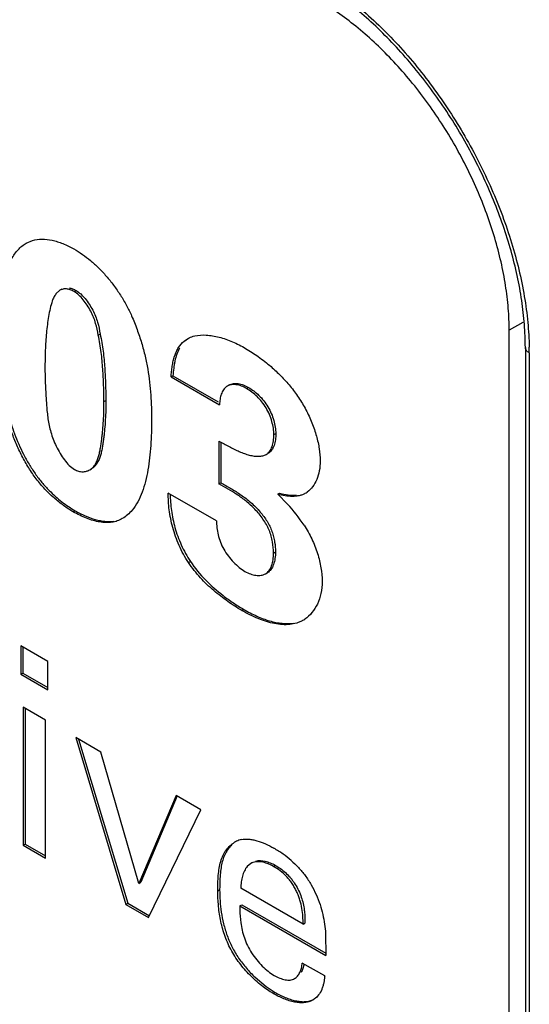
# Model space of a CAD drawing. Header units: inches. Extents: x 0 to 22, y 0 to 17.
# Tile 23 of 38: x 3.509 to 3.698, y 11.936 to 12.302. Entities that reach past the tile are written whole.
import ezdxf

# ---------------------------------------------------------------- set-up
doc = ezdxf.new("R2010")
doc.units = ezdxf.units.IN
doc.header["$LTSCALE"] = 1.21
doc.header["$MEASUREMENT"] = 0
doc.layers.get('0').update_dxf_attribs({"linetype": 'CONTINUOUS'})
doc.layers.add('02___PRT_ALL_AXES', color=7, linetype='CONTINUOUS')

msp = doc.modelspace()

# ---------------------------------------------------------------- linework, layer by layer
at = {"color": 7, "linetype": 'CONTINUOUS'}
for p, q in [((3.511463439, 12.21855939), (3.5137217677, 12.2195331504)), ((3.5239718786, 12.2010015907), (3.522467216, 12.1996470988)), ((3.5246789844, 12.2014098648), (3.5239718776, 12.2010015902)), ((3.5292347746, 12.2005017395), (3.5299418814, 12.2009100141)), ((3.5381836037, 12.1843271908), (3.5388907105, 12.1847354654)), ((3.5700240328, 12.1821226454), (3.5712505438, 12.1829786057)), ((3.5700240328, 12.1821226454), (3.5707311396, 12.18253092)), ((3.6966896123, 12.1798017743), (3.6966896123, 11.8123901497)), ((3.6981540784, 12.1777604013), (3.6981540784, 11.8103487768)), ((3.5651960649, 12.1688632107), (3.5659031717, 12.1692714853)), ((3.5651960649, 12.1688632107), (3.5832213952, 12.1584556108)), ((3.5659031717, 12.1692714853), (3.582735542, 12.1595526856)), ((3.5868340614, 12.1658346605), (3.5861269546, 12.1654263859)), ((3.5932289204, 12.1645048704), (3.5939360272, 12.164913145)), ((3.5403029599, 12.1597036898), (3.5410100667, 12.1601119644)), ((3.6033621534, 12.147369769), (3.6040692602, 12.1477780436)), ((3.5829817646, 12.1449952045), (3.5829817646, 12.129081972)), ((3.5836888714, 12.1446172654), (3.5836888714, 12.1294902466)), ((3.6005416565, 12.1400324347), (3.6012487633, 12.1404407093)), ((3.5350180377, 12.1342776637), (3.5357251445, 12.1346859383)), ((3.5829817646, 12.129081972), (3.5836888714, 12.1294902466)), ((3.5820419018, 12.1153386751), (3.5641354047, 12.1256776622)), ((3.6047714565, 12.1252053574), (3.6054785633, 12.1256136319)), ((3.6047714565, 12.1252053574), (3.608438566, 12.1215669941)), ((3.5288802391, 12.1187033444), (3.5295873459, 12.119111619)), ((3.6032423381, 12.1033745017), (3.6039494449, 12.1037827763)), ((3.5716739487, 12.0998416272), (3.5723810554, 12.1002499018)), ((3.6002148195, 12.0956684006), (3.6009219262, 12.0960766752)), ((3.5914650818, 12.0820244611), (3.5921721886, 12.0824327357)), ((3.5194187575, 12.0630920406), (3.5094298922, 12.0688594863)), ((3.5094298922, 12.0688594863), (3.5094298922, 12.0583394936)), ((3.5101369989, 12.0684512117), (3.5101369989, 12.0587477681)), ((3.5194187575, 12.0525720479), (3.5194187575, 12.0630920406)), ((3.5094298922, 12.0583394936), (3.5101369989, 12.0587477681)), ((3.5094298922, 12.0583394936), (3.5194187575, 12.0525720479)), ((3.5101369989, 12.0587477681), (3.5194187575, 12.0533885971)), ((3.5186232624, 12.0412923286), (3.5103127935, 12.0460906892)), ((3.5103127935, 12.0460906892), (3.5103127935, 11.9948401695)), ((3.5110199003, 12.0456824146), (3.5110199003, 11.9952484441)), ((3.5186232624, 11.9900418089), (3.5186232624, 12.0412923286)), ((3.5391234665, 12.0294557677), (3.5298397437, 12.0348160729)), ((3.5298397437, 12.0348160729), (3.5484071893, 11.9728449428)), ((3.5308426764, 12.0342369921), (3.5491142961, 11.9732532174)), ((3.5532695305, 11.9806572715), (3.5391234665, 12.0294557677)), ((3.567061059, 12.0133249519), (3.5532695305, 11.9806572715)), ((3.5675149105, 12.0131333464), (3.5539766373, 11.9810655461)), ((3.5762583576, 12.0080145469), (3.567061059, 12.0133249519)), ((3.5568080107, 11.9679944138), (3.5762583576, 12.0080145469)), ((3.5103127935, 11.9948401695), (3.5110199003, 11.9952484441)), ((3.5103127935, 11.9948401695), (3.5186232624, 11.9900418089)), ((3.5110199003, 11.9952484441), (3.5186232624, 11.9908583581)), ((3.5955137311, 11.9884651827), (3.5948066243, 11.9880569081)), ((3.594806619, 11.9880569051), (3.5934431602, 11.9868969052)), ((3.6032128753, 11.9869367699), (3.6039199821, 11.9873450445)), ((3.5532695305, 11.9806572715), (3.5539766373, 11.9810655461)), ((3.5825260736, 11.9778512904), (3.5832331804, 11.978259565)), ((3.6141759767, 11.9655021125), (3.5910997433, 11.9788260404)), ((3.5484071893, 11.9728449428), (3.5491142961, 11.9732532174)), ((3.5484071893, 11.9728449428), (3.5568080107, 11.9679944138)), ((3.5491142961, 11.9732532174), (3.5571615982, 11.968606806)), ((3.5907452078, 11.9722869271), (3.5914523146, 11.9726952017)), ((3.5907452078, 11.9722869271), (3.6226632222, 11.9538578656)), ((3.5914523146, 11.9726952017), (3.6226505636, 11.9546817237)), ((3.6141759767, 11.9655021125), (3.6148830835, 11.9659103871)), ((3.6225384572, 11.9619779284), (3.6226632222, 11.9538578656)), ((3.6222222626, 11.9462494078), (3.6139117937, 11.9510477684)), ((3.5963945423, 11.9457612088), (3.6005206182, 11.9423069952)), ((3.6109882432, 11.9452420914), (3.61169535, 11.945650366)), ((3.6005206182, 11.9423069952), (3.60383454, 11.9401298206)), ((3.6031274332, 11.939721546), (3.60383454, 11.9401298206)), ((3.6184195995, 11.9377254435), (3.6177613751, 11.9372944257))]:
    msp.add_line(p, q, dxfattribs=at)
for centre, radius, start, end in [((3.5880662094, 12.177750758), 0.1100878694, 0.005018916, 1.0749627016), ((3.5974947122, 12.1584574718), 0.0142733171, 177.7153383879, 180.0074702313), ((3.6109014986, 12.1327201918), 0.0082508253, 300.0273700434, 305.6834663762), ((3.5664089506, 12.08256282), 0.0573394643, 32.9057611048, 42.8618235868), ((3.6082694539, 12.0886080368), 0.0117859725, 300.008469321, 303.9544517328), ((3.5933001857, 11.9881110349), 0.0090177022, 114.9183118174, 120.00902189), ((3.5932381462, 11.9882431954), 0.0088717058, 102.7677556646, 114.9145557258), ((3.5818458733, 11.9563456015), 0.0431029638, 54.7047902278, 60.0103158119), ((3.5836684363, 11.9589527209), 0.0399220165, 49.2706464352, 54.6777860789)]:
    msp.add_arc(centre, radius, start, end, dxfattribs=at)
for points, knots in [([(3.6182345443, 12.318206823), (3.6208899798, 12.3166065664), (3.6261837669, 12.3131098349), (3.6365983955, 12.30507611), (3.6490827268, 12.2931887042), (3.6626461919, 12.2767489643), (3.6745745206, 12.2584730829), (3.6844377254, 12.2390050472), (3.691893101, 12.2190392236), (3.6959455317, 12.2022841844), (3.6976953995, 12.1892484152), (3.6980766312, 12.1829157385), (3.698134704, 12.1798160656)], [0, 0, 0, 0, 0.0561564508, 0.1147768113, 0.2380774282, 0.3674376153, 0.5000056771, 0.632572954, 0.7619307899, 0.8852277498, 0.9438459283, 1, 1, 1, 1]), ([(3.6966896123, 12.1798017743), (3.6966896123, 12.1826404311), (3.6964495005, 12.1884562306), (3.6950749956, 12.2004914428), (3.6916532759, 12.2160740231), (3.6851557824, 12.2347928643), (3.6764077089, 12.2532331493), (3.6657036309, 12.2707574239), (3.6553659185, 12.28423095), (3.6464169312, 12.2940302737), (3.6373980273, 12.302803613), (3.6301426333, 12.3086596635), (3.6251389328, 12.3121172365)], [0, 0, 0, 0, 0.0547778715, 0.1121902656, 0.2335971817, 0.3617220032, 0.4937870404, 0.626690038, 0.757278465, 0.8207862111, 0.8826332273, 1, 1, 1, 1]), ([(3.5137217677, 12.2195331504), (3.5160543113, 12.2202247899), (3.5193542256, 12.2200683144), (3.5230526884, 12.2190821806), (3.5258033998, 12.2180980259), (3.5278075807, 12.2171063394), (3.5291149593, 12.2163514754)], [0, 0, 0, 0, 0.4548543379, 0.5836040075, 0.717758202, 1, 1, 1, 1]), ([(3.500491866, 12.1837866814), (3.500491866, 12.1855867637), (3.5005759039, 12.1891352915), (3.5009748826, 12.1943614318), (3.5016406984, 12.1993850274), (3.5026217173, 12.2041579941), (3.5037871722, 12.2079160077), (3.5049650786, 12.210710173), (3.5059625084, 12.2126602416), (3.5070966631, 12.2144611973), (3.5083787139, 12.2160781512), (3.5098196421, 12.2174738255), (3.5109004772, 12.218234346), (3.511463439, 12.21855939)], [0, 0, 0, 0, 0.1428289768, 0.2814977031, 0.41569407, 0.5446580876, 0.6677280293, 0.7271168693, 0.7850818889, 0.8413328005, 0.8957235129, 0.9484203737, 1, 1, 1, 1]), ([(3.5291149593, 12.2163514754), (3.531270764, 12.2151067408), (3.5344399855, 12.2129013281), (3.5383312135, 12.209367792), (3.5412138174, 12.206277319), (3.5439412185, 12.2028789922), (3.5464531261, 12.1992406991), (3.548689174, 12.1954340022), (3.5499732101, 12.1927950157), (3.5505501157, 12.1914615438)], [0, 0, 0, 0, 0.2238272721, 0.3450169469, 0.4721923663, 0.603389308, 0.7364842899, 0.8693624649, 1, 1, 1, 1]), ([(3.5292347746, 12.2005017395), (3.5287717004, 12.2007691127), (3.5280605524, 12.2011097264), (3.5270855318, 12.2014019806), (3.5263928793, 12.2015229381), (3.5257282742, 12.201543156), (3.5249013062, 12.2014329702), (3.5243207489, 12.201203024), (3.5239718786, 12.2010015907)], [0, 0, 0, 0, 0.2894227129, 0.4235930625, 0.5500220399, 0.668939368, 0.7819550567, 1, 1, 1, 1]), ([(3.527368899, 12.2018796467), (3.5278022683, 12.2018111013), (3.5286943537, 12.2015560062), (3.5295248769, 12.2011507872), (3.5299418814, 12.2009100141)], [0, 0, 0, 0, 0.4767644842, 1, 1, 1, 1]), ([(3.5299418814, 12.2009100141), (3.5305574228, 12.2005546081), (3.5317594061, 12.1996284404), (3.5333670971, 12.1979071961), (3.5348436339, 12.195885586), (3.5361285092, 12.1936926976), (3.5371664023, 12.1914303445), (3.5381780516, 12.1884682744), (3.5386465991, 12.1862157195), (3.5388907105, 12.1847354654)], [0, 0, 0, 0, 0.1122070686, 0.2374569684, 0.3709285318, 0.5065691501, 0.6380571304, 0.7631630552, 1, 1, 1, 1]), ([(3.521106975, 12.1970446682), (3.5208020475, 12.1961339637), (3.5202836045, 12.194239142), (3.5197152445, 12.1913030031), (3.5192717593, 12.1882569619), (3.5188075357, 12.1840545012), (3.5184689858, 12.1786544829), (3.5183973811, 12.1742948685), (3.5183973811, 12.1720863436)], [0, 0, 0, 0, 0.1143761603, 0.2335371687, 0.3559980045, 0.4808654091, 0.7369812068, 1, 1, 1, 1]), ([(3.522467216, 12.1996470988), (3.5221724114, 12.1992667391), (3.5216521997, 12.198426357), (3.5212709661, 12.1975178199), (3.521106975, 12.1970446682)], [0, 0, 0, 0, 0.4900539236, 1, 1, 1, 1]), ([(3.5381836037, 12.1843271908), (3.5379394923, 12.1858074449), (3.5374709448, 12.1880599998), (3.5364592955, 12.1910220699), (3.5354214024, 12.193284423), (3.5341365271, 12.1954773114), (3.5326599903, 12.1974989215), (3.5310522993, 12.1992201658), (3.5298503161, 12.2001463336), (3.5292347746, 12.2005017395)], [0, 0, 0, 0, 0.2368369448, 0.3619428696, 0.4934308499, 0.6290714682, 0.7625430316, 0.8877929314, 1, 1, 1, 1]), ([(3.5505501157, 12.1914615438), (3.5512692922, 12.189824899), (3.5522804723, 12.1873523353), (3.5534664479, 12.1840165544), (3.5545130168, 12.1807185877), (3.555595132, 12.1766111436), (3.5568820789, 12.1701429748), (3.5577895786, 12.1622378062), (3.5579737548, 12.1559589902), (3.5579737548, 12.1529004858)], [0, 0, 0, 0, 0.1355339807, 0.2023833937, 0.2683707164, 0.3978125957, 0.5241710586, 0.7681185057, 1, 1, 1, 1]), ([(3.5288802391, 12.1187033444), (3.5276507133, 12.1194132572), (3.5251905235, 12.1210192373), (3.5216616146, 12.1238467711), (3.518262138, 12.1271485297), (3.5151013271, 12.1308929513), (3.5122822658, 12.135029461), (3.5098043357, 12.1394318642), (3.5076710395, 12.1439879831), (3.5058792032, 12.1486007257), (3.5044161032, 12.1532071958), (3.5032468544, 12.1577744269), (3.5023310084, 12.1622874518), (3.5013980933, 12.1681508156), (3.5006697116, 12.1753092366), (3.500491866, 12.1809999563), (3.500491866, 12.1837866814)], [0, 0, 0, 0, 0.0573618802, 0.1184608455, 0.1824393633, 0.2485297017, 0.316088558, 0.384374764, 0.4524295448, 0.5191765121, 0.5841679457, 0.6475873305, 0.7095643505, 0.7701544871, 0.8874090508, 1, 1, 1, 1]), ([(3.5011989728, 12.1841949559), (3.5011989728, 12.1818910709), (3.5013201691, 12.1772045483), (3.5018082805, 12.1713127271), (3.5024309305, 12.1665019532), (3.5032336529, 12.1615349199), (3.5046086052, 12.1552005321), (3.5070161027, 12.1475547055), (3.509758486, 12.1412658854), (3.5124440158, 12.136380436), (3.5147017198, 12.1328701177), (3.5171971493, 12.1295983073), (3.5190265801, 12.127585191), (3.5199696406, 12.1266284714)], [0, 0, 0, 0, 0.1114570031, 0.2266763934, 0.2858318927, 0.3460967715, 0.4700597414, 0.599044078, 0.7332904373, 0.801159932, 0.8685852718, 0.9350100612, 1, 1, 1, 1]), ([(3.5403029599, 12.1597036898), (3.5403029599, 12.160692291), (3.5402700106, 12.1626813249), (3.5401693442, 12.1656779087), (3.5400471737, 12.1687045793), (3.5398149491, 12.1728055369), (3.5393338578, 12.1780390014), (3.5386360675, 12.1822206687), (3.5381836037, 12.1843271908)], [0, 0, 0, 0, 0.1198160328, 0.2410672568, 0.3633835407, 0.486929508, 0.7388717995, 1, 1, 1, 1]), ([(3.5388907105, 12.1847354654), (3.5393431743, 12.1826289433), (3.5400409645, 12.178447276), (3.5405220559, 12.1732138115), (3.5407542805, 12.1691128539), (3.540876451, 12.1660861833), (3.5409771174, 12.1630895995), (3.5410100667, 12.1611005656), (3.5410100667, 12.1601119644)], [0, 0, 0, 0, 0.2611282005, 0.513070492, 0.6366164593, 0.7589327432, 0.8801839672, 1, 1, 1, 1]), ([(3.5712521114, 12.1829758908), (3.5714614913, 12.1830967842), (3.5723292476, 12.183553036), (3.5732658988, 12.1838732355), (3.573983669, 12.1840446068)], [0, 0, 0, 0, 0.2467798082, 1, 1, 1, 1]), ([(3.573983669, 12.1840446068), (3.5753796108, 12.184377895), (3.5776345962, 12.1844991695), (3.5806541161, 12.1841406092), (3.5830656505, 12.1836108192), (3.5855242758, 12.1828511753), (3.5888602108, 12.1815497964), (3.5912939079, 12.1803174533), (3.5928792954, 12.1794020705)], [0, 0, 0, 0, 0.2168274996, 0.334995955, 0.4593514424, 0.5891704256, 0.7234201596, 1, 1, 1, 1]), ([(3.5651960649, 12.1688632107), (3.5652555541, 12.1695368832), (3.5653370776, 12.1705447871), (3.5654814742, 12.1718790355), (3.5656653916, 12.1731777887), (3.5659772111, 12.1747474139), (3.5664900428, 12.1765400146), (3.5671435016, 12.1782028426), (3.5681771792, 12.180160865), (3.5692191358, 12.1814448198), (3.5700240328, 12.1821226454)], [0, 0, 0, 0, 0.1402336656, 0.2096655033, 0.2782432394, 0.4121819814, 0.5411237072, 0.6644197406, 0.7818020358, 1, 1, 1, 1]), ([(3.5683275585, 12.1794930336), (3.5679390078, 12.1787795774), (3.5672664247, 12.1772335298), (3.5666882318, 12.17517974), (3.5663487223, 12.1734352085), (3.5660928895, 12.1716023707), (3.5659857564, 12.1702066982), (3.5659031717, 12.1692714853)], [0, 0, 0, 0, 0.2302830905, 0.4756709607, 0.6033893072, 0.7338722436, 1, 1, 1, 1]), ([(3.5928792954, 12.1794020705), (3.5944963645, 12.1784683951), (3.5977533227, 12.1763591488), (3.6007985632, 12.1739544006), (3.6023124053, 12.1726376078)], [0, 0, 0, 0, 0.4820396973, 1, 1, 1, 1]), ([(3.6981540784, 12.1777604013), (3.6979358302, 12.1778864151), (3.6975392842, 12.1781615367), (3.6970634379, 12.1786607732), (3.6967590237, 12.1792135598), (3.6966890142, 12.179611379), (3.6966890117, 12.1798017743)], [0, 0, 0, 0, 0.2882230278, 0.5483285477, 0.7822501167, 1, 1, 1, 1]), ([(3.5183973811, 12.1720863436), (3.5183973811, 12.170559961), (3.5184447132, 12.1682600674), (3.5185728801, 12.1651828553), (3.5186959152, 12.1628459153), (3.518839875, 12.1604902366), (3.5189945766, 12.1581122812), (3.5191984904, 12.1557068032), (3.5194990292, 12.1532655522), (3.5199416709, 12.1507794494), (3.5205727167, 12.1482400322), (3.5214376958, 12.1456407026), (3.5225678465, 12.1430076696), (3.5239467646, 12.140420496), (3.5255396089, 12.138018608), (3.5272980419, 12.1359725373), (3.5286496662, 12.1348823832), (3.5293496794, 12.1344782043)], [0, 0, 0, 0, 0.1127375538, 0.1698600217, 0.2274773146, 0.2855774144, 0.3441731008, 0.4034806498, 0.4638582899, 0.5257801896, 0.5898757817, 0.656951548, 0.7278904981, 0.8012529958, 0.8732213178, 0.9402981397, 1, 1, 1, 1]), ([(3.6023124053, 12.1726376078), (3.6035731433, 12.1715409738), (3.6060415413, 12.1692156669), (3.6094770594, 12.1653926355), (3.6120801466, 12.1619038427), (3.6139660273, 12.1589335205), (3.6157021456, 12.1558433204), (3.6175437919, 12.1518480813), (3.6192105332, 12.1469744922), (3.620274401, 12.1422136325), (3.6205585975, 12.1390738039), (3.6205585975, 12.1375734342)], [0, 0, 0, 0, 0.1233589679, 0.250036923, 0.3790154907, 0.4441691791, 0.5096812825, 0.6405771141, 0.7683174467, 0.889234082, 1, 1, 1, 1]), ([(3.5861269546, 12.1654263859), (3.5858945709, 12.1652922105), (3.5854504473, 12.1649695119), (3.584668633, 12.164137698), (3.584238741, 12.1633654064), (3.5840091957, 12.1628194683)], [0, 0, 0, 0, 0.2360400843, 0.479049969, 1, 1, 1, 1]), ([(3.5932289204, 12.1645048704), (3.592613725, 12.1648600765), (3.5913806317, 12.1654548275), (3.5897632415, 12.1659012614), (3.5885245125, 12.166008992), (3.5876614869, 12.1659614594), (3.5868530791, 12.1657792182), (3.5863567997, 12.1655590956), (3.5861269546, 12.1654263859)], [0, 0, 0, 0, 0.2854201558, 0.5474746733, 0.6687485, 0.7836671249, 0.8933632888, 1, 1, 1, 1]), ([(3.5868340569, 12.1658346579), (3.5870639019, 12.165967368), (3.5875601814, 12.1661874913), (3.5883685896, 12.1663697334), (3.5892316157, 12.1664172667), (3.5904703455, 12.1663095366), (3.592087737, 12.1658631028), (3.5933208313, 12.1652683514), (3.5939360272, 12.164913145)], [0, 0, 0, 0, 0.1066367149, 0.2163328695, 0.331251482, 0.4525252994, 0.7145798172, 1, 1, 1, 1]), ([(3.6033621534, 12.147369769), (3.6033621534, 12.1481578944), (3.6032154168, 12.1498111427), (3.6026560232, 12.1523171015), (3.6017536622, 12.1548670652), (3.6005204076, 12.1573338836), (3.598957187, 12.1595832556), (3.5971677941, 12.1615500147), (3.5952590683, 12.1632006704), (3.5939054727, 12.1641142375), (3.5932289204, 12.1645048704)], [0, 0, 0, 0, 0.1138935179, 0.238783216, 0.3702150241, 0.5038412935, 0.6361123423, 0.7647507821, 0.8871032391, 1, 1, 1, 1]), ([(3.5939360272, 12.164913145), (3.5946125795, 12.1645225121), (3.5959661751, 12.1636089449), (3.5978749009, 12.1619582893), (3.5996642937, 12.1599915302), (3.6012275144, 12.1577421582), (3.602460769, 12.1552753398), (3.60336313, 12.1527253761), (3.6039225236, 12.1502194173), (3.6040692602, 12.148566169), (3.6040692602, 12.1477780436)], [0, 0, 0, 0, 0.1128967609, 0.2352492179, 0.3638876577, 0.4961587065, 0.6297849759, 0.761216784, 0.8861064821, 1, 1, 1, 1]), ([(3.5840091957, 12.1628194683), (3.5837680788, 12.1622460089), (3.5834038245, 12.1609924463), (3.5832596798, 12.1596994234), (3.5832327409, 12.1590264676)], [0, 0, 0, 0, 0.4801606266, 1, 1, 1, 1]), ([(3.535018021, 12.1342776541), (3.5354000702, 12.1344982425), (3.5361160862, 12.1350535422), (3.5369778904, 12.1361366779), (3.5376613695, 12.1374178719), (3.5381997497, 12.1388594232), (3.5386222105, 12.140426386), (3.5389550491, 12.1420827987), (3.5392226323, 12.143792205), (3.5394537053, 12.1455239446), (3.539658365, 12.1472622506), (3.5398924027, 12.1495891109), (3.5401145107, 12.1525240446), (3.5402702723, 12.1560924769), (3.5403029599, 12.1584918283), (3.5403029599, 12.1597036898)], [0, 0, 0, 0, 0.0495815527, 0.1005083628, 0.1545036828, 0.2121196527, 0.2731064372, 0.3367186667, 0.4019165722, 0.4675336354, 0.533064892, 0.5986242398, 0.7303572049, 0.8637995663, 1, 1, 1, 1]), ([(3.5410100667, 12.1601119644), (3.5410100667, 12.1589001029), (3.5409773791, 12.1565007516), (3.5408216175, 12.1529323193), (3.5405995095, 12.1499973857), (3.5403654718, 12.1476705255), (3.5401608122, 12.1459322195), (3.5399297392, 12.1442004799), (3.5396621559, 12.1424910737), (3.5393293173, 12.140834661), (3.5389068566, 12.1392676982), (3.5383684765, 12.1378261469), (3.5376849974, 12.1365449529), (3.5368231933, 12.1354618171), (3.5361071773, 12.1349065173), (3.5357251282, 12.1346859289)], [0, 0, 0, 0, 0.1362004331, 0.269642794, 0.4013757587, 0.4669351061, 0.5324663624, 0.5980834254, 0.6632813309, 0.7268935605, 0.7878803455, 0.8454963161, 0.8994916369, 0.9504184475, 1, 1, 1, 1]), ([(3.5579737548, 12.1529004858), (3.5579737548, 12.1497124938), (3.5578404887, 12.1449792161), (3.5572721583, 12.1387726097), (3.5566461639, 12.1343216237), (3.5557749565, 12.1300710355), (3.5545775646, 12.1260910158), (3.5529790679, 12.1224687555), (3.5515651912, 12.1203082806), (3.5507709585, 12.1193438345)], [0, 0, 0, 0, 0.274157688, 0.406745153, 0.5358279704, 0.6605087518, 0.7795531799, 0.8925566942, 1, 1, 1, 1]), ([(3.6005416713, 12.1400324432), (3.600788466, 12.1401749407), (3.6012628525, 12.1405158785), (3.6018582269, 12.1411862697), (3.6023435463, 12.1419936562), (3.6028711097, 12.1432605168), (3.603270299, 12.1450725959), (3.6033621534, 12.1465844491), (3.6033621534, 12.147369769)], [0, 0, 0, 0, 0.1042785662, 0.2118533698, 0.3258132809, 0.447430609, 0.7126386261, 1, 1, 1, 1]), ([(3.6040692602, 12.1477780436), (3.6040692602, 12.1469927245), (3.6039774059, 12.1454808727), (3.6035782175, 12.1436687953), (3.6030506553, 12.1424019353), (3.602565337, 12.141594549), (3.601969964, 12.1409241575), (3.6014955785, 12.1405832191), (3.6012487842, 12.1404407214)], [0, 0, 0, 0, 0.2873613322, 0.5525693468, 0.6741866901, 0.7881466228, 0.8957214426, 1, 1, 1, 1]), ([(3.5829817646, 12.1449952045), (3.5842403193, 12.1443091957), (3.5867164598, 12.1429325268), (3.5898468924, 12.1413528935), (3.5923606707, 12.1403363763), (3.5941947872, 12.1397562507), (3.5959964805, 12.1393893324), (3.5971947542, 12.1393110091), (3.597777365, 12.1393299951)], [0, 0, 0, 0, 0.2685529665, 0.5309032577, 0.6561829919, 0.7762230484, 0.8907859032, 1, 1, 1, 1]), ([(3.597777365, 12.1393299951), (3.5982695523, 12.1393460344), (3.5992278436, 12.1394566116), (3.6001385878, 12.1397997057), (3.6005416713, 12.1400324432)], [0, 0, 0, 0, 0.5140930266, 1, 1, 1, 1]), ([(3.6205585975, 12.1375734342), (3.6205585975, 12.1363529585), (3.6203564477, 12.1340031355), (3.6194146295, 12.1307423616), (3.617900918, 12.1280043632), (3.6164859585, 12.1265721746), (3.6157142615, 12.1260184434)], [0, 0, 0, 0, 0.2825142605, 0.542300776, 0.7801396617, 1, 1, 1, 1]), ([(3.5293496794, 12.1344782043), (3.5298371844, 12.1341967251), (3.5308267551, 12.1337639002), (3.5323606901, 12.133532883), (3.5337806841, 12.1337054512), (3.5346339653, 12.1340559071), (3.535018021, 12.1342776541)], [0, 0, 0, 0, 0.2847764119, 0.5397191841, 0.7756540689, 1, 1, 1, 1]), ([(3.6032423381, 12.1033745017), (3.6032423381, 12.104759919), (3.6030476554, 12.1068979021), (3.6023935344, 12.1097267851), (3.6017703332, 12.1115327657), (3.6011341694, 12.1129510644), (3.6004004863, 12.1143509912), (3.5993393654, 12.1160289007), (3.5979014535, 12.117907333), (3.5963584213, 12.1196343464), (3.5947554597, 12.1212003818), (3.5925996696, 12.1230532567), (3.5898182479, 12.1250589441), (3.5863947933, 12.1271396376), (3.5841074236, 12.1284320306), (3.5829817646, 12.129081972)], [0, 0, 0, 0, 0.1202953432, 0.1851107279, 0.2518411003, 0.2857719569, 0.3200087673, 0.3890049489, 0.457843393, 0.5251961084, 0.589924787, 0.6522854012, 0.7718771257, 0.8871370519, 1, 1, 1, 1]), ([(3.5836888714, 12.1294902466), (3.5849315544, 12.128772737), (3.5874627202, 12.1273457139), (3.5912454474, 12.1250046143), (3.5949676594, 12.1221693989), (3.5972327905, 12.1198910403), (3.5983078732, 12.1186276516)], [0, 0, 0, 0, 0.2350841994, 0.4760608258, 0.7282263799, 1, 1, 1, 1]), ([(3.5199696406, 12.1266284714), (3.5214563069, 12.1251202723), (3.5245089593, 12.1223973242), (3.5278898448, 12.1200917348), (3.5295873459, 12.119111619)], [0, 0, 0, 0, 0.5193246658, 1, 1, 1, 1]), ([(3.5716739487, 12.0998416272), (3.5710089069, 12.1008573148), (3.5697616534, 12.1029438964), (3.5681482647, 12.1061915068), (3.5668162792, 12.1095129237), (3.5654523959, 12.1139033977), (3.5644044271, 12.1192933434), (3.5641354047, 12.1236038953), (3.5641354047, 12.1256776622)], [0, 0, 0, 0, 0.1334836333, 0.2669482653, 0.3983279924, 0.526494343, 0.7719901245, 1, 1, 1, 1]), ([(3.5648493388, 12.1252637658), (3.5648829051, 12.1232404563), (3.5652065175, 12.1190502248), (3.566287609, 12.113823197), (3.5676492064, 12.1095797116), (3.5689601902, 12.1063759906), (3.5705315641, 12.1032439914), (3.5717389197, 12.1012306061), (3.5723810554, 12.1002499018)], [0, 0, 0, 0, 0.2293965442, 0.475123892, 0.6031240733, 0.7341782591, 0.8671146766, 1, 1, 1, 1]), ([(3.6150303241, 12.125576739), (3.6146807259, 12.1253748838), (3.6139465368, 12.1250222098), (3.6127667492, 12.1246695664), (3.6115255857, 12.1244742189), (3.609776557, 12.1243968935), (3.6075004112, 12.1246082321), (3.6056903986, 12.1249838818), (3.6047714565, 12.1252053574)], [0, 0, 0, 0, 0.1152189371, 0.2313448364, 0.3502308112, 0.4729231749, 0.7302098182, 1, 1, 1, 1]), ([(3.6054785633, 12.1256136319), (3.6065377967, 12.1253583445), (3.6086142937, 12.124936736), (3.6107422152, 12.1248066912), (3.6117672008, 12.1248689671)], [0, 0, 0, 0, 0.5148095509, 1, 1, 1, 1]), ([(3.5471007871, 12.1161599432), (3.5465141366, 12.1158212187), (3.5455807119, 12.1153886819), (3.5442647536, 12.114997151), (3.5428656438, 12.1147276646), (3.5410042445, 12.1146375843), (3.5386835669, 12.1148776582), (3.5362749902, 12.1154319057), (3.5329234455, 12.1165730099), (3.5304778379, 12.1177809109), (3.5288802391, 12.1187033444)], [0, 0, 0, 0, 0.1056655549, 0.1592611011, 0.213899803, 0.3275668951, 0.4484027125, 0.5767767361, 0.7122457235, 1, 1, 1, 1]), ([(3.5295873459, 12.119111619), (3.530802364, 12.1184100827), (3.5332340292, 12.1171638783), (3.5369478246, 12.1157944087), (3.5405448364, 12.1150584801), (3.5429050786, 12.1150673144), (3.5440049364, 12.1152328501)], [0, 0, 0, 0, 0.2773538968, 0.5389231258, 0.780125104, 1, 1, 1, 1]), ([(3.5507709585, 12.1193438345), (3.5502468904, 12.1187074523), (3.5491195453, 12.1175249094), (3.5477950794, 12.1165608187), (3.5471007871, 12.1161599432)], [0, 0, 0, 0, 0.5069749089, 1, 1, 1, 1]), ([(3.5983078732, 12.1186276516), (3.5987674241, 12.1180876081), (3.5996534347, 12.1169724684), (3.600849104, 12.1152049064), (3.6018773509, 12.1133462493), (3.602683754, 12.1114138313), (3.6032752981, 12.1094535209), (3.6037941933, 12.1069217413), (3.6039494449, 12.1050184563), (3.6039494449, 12.1037827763)], [0, 0, 0, 0, 0.131032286, 0.2629201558, 0.3939153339, 0.5228497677, 0.6490831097, 0.771665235, 1, 1, 1, 1]), ([(3.5820419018, 12.1153386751), (3.5820737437, 12.1144919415), (3.5821934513, 12.1127512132), (3.5826310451, 12.1101008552), (3.5834444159, 12.1073908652), (3.5847394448, 12.1047422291), (3.5864145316, 12.1022425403), (3.5883465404, 12.0999791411), (3.5904125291, 12.0980584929), (3.5918955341, 12.097003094), (3.5926396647, 12.0965734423)], [0, 0, 0, 0, 0.1130638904, 0.2325609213, 0.3577514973, 0.4891627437, 0.6243641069, 0.7582905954, 0.8853442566, 1, 1, 1, 1]), ([(3.6145491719, 12.1137129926), (3.6150795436, 12.1128940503), (3.6160960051, 12.111225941), (3.6174621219, 12.1086407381), (3.6186325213, 12.1059817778), (3.6195873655, 12.1032822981), (3.6203314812, 12.100583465), (3.6210244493, 12.0971221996), (3.621262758, 12.0945250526), (3.621262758, 12.0928370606)], [0, 0, 0, 0, 0.1317297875, 0.2635664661, 0.3944916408, 0.5235903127, 0.6498300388, 0.7720997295, 1, 1, 1, 1]), ([(3.600214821, 12.0956684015), (3.6004777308, 12.0958202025), (3.6009775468, 12.0961916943), (3.601606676, 12.0969063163), (3.6021267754, 12.0977570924), (3.6026965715, 12.0990815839), (3.603138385, 12.1009732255), (3.6032423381, 12.1025541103), (3.6032423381, 12.1033745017)], [0, 0, 0, 0, 0.1055874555, 0.2145058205, 0.3292521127, 0.4509554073, 0.7146682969, 1, 1, 1, 1]), ([(3.6039494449, 12.1037827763), (3.6039494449, 12.1029623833), (3.6038454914, 12.1013814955), (3.6034036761, 12.0994898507), (3.6028338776, 12.0981653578), (3.602313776, 12.0973145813), (3.601684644, 12.0965999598), (3.6011848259, 12.096228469), (3.600921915, 12.0960766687)], [0, 0, 0, 0, 0.285331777, 0.5490446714, 0.6707479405, 0.7854941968, 0.8944125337, 1, 1, 1, 1]), ([(3.5914650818, 12.0820244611), (3.5896890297, 12.0830499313), (3.5861291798, 12.0853802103), (3.5809300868, 12.0893870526), (3.5759342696, 12.0941600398), (3.5729986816, 12.0978544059), (3.5716739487, 12.0998416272)], [0, 0, 0, 0, 0.229283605, 0.4749346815, 0.7329888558, 1, 1, 1, 1]), ([(3.5723810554, 12.1002499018), (3.5740407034, 12.0977602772), (3.5778009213, 12.0932281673), (3.5822243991, 12.0893761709), (3.584484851, 12.0876313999)], [0, 0, 0, 0, 0.5116801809, 1, 1, 1, 1]), ([(3.5926396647, 12.0965734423), (3.593293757, 12.0961957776), (3.5946097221, 12.0955704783), (3.5963377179, 12.0951199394), (3.5976589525, 12.0950254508), (3.5985795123, 12.0950886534), (3.5994405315, 12.0952911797), (3.5999697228, 12.0955268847), (3.600214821, 12.0956684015)], [0, 0, 0, 0, 0.2848846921, 0.5465588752, 0.6679568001, 0.7831919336, 0.8932493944, 1, 1, 1, 1]), ([(3.621262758, 12.0928370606), (3.621262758, 12.0913286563), (3.6209909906, 12.0884382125), (3.6197067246, 12.0844635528), (3.6176722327, 12.0811812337), (3.6158386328, 12.0794957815), (3.6148523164, 12.0788317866)], [0, 0, 0, 0, 0.2829912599, 0.540133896, 0.7769329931, 1, 1, 1, 1]), ([(3.584484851, 12.0876313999), (3.5851219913, 12.0871396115), (3.5863957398, 12.0861905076), (3.5889310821, 12.0844149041), (3.5908670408, 12.0831863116), (3.5921721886, 12.0824327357)], [0, 0, 0, 0, 0.260037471, 0.5130882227, 1, 1, 1, 1]), ([(3.6141639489, 12.0784019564), (3.6137941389, 12.0781884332), (3.613029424, 12.0778011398), (3.6114072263, 12.0771976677), (3.6092165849, 12.0767680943), (3.6064475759, 12.0767327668), (3.6035535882, 12.0771198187), (3.6005690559, 12.0778832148), (3.5964442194, 12.0793716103), (3.5934355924, 12.0808867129), (3.5914650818, 12.0820244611)], [0, 0, 0, 0, 0.053423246, 0.1069699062, 0.2161488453, 0.3306621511, 0.4519795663, 0.5803845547, 0.7153372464, 1, 1, 1, 1]), ([(3.5921721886, 12.0824327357), (3.5937320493, 12.0815320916), (3.5968518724, 12.079917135), (3.6008966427, 12.0783827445), (3.6040847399, 12.0775862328), (3.6070641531, 12.0771248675), (3.6093042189, 12.0771354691), (3.6107239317, 12.0773631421)], [0, 0, 0, 0, 0.2762404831, 0.5377724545, 0.6613144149, 0.7794843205, 1, 1, 1, 1]), ([(3.5825260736, 11.9778512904), (3.5825260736, 11.9788173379), (3.5825496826, 11.9807288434), (3.5827067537, 11.9835456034), (3.5830361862, 11.9862425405), (3.5835888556, 11.9887653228), (3.5844246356, 11.9910581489), (3.5855828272, 11.9930540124), (3.5870295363, 11.9947113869), (3.5881837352, 11.9955697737), (3.588790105, 11.995919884)], [0, 0, 0, 0, 0.1447342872, 0.2863481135, 0.4224685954, 0.5513841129, 0.6724894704, 0.7865903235, 0.8950972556, 1, 1, 1, 1]), ([(3.5912775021, 11.9968955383), (3.5921771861, 11.99711102), (3.5936303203, 11.9971753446), (3.5955615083, 11.9969047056), (3.5976476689, 11.9963884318), (3.6003037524, 11.9953545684), (3.6023558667, 11.9942752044), (3.6033906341, 11.9936777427)], [0, 0, 0, 0, 0.2169118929, 0.3340942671, 0.4571491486, 0.7198438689, 1, 1, 1, 1]), ([(3.5880380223, 11.9952867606), (3.5875528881, 11.9948668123), (3.5866441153, 11.9939099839), (3.585529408, 11.9922208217), (3.5846610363, 11.9902802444), (3.5840414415, 11.9881283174), (3.5836244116, 11.9858110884), (3.5832859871, 11.9825073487), (3.5832331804, 11.9799712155), (3.5832331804, 11.978259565)], [0, 0, 0, 0, 0.105569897, 0.2156641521, 0.3314874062, 0.4539577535, 0.5832087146, 0.7183831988, 1, 1, 1, 1]), ([(3.6032128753, 11.9869367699), (3.6024831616, 11.9873580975), (3.6010208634, 11.9880648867), (3.5991043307, 11.9886009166), (3.5976364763, 11.9887354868), (3.5966157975, 11.988684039), (3.595661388, 11.9884725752), (3.5950769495, 11.988212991), (3.594806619, 11.9880569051)], [0, 0, 0, 0, 0.2859411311, 0.5486470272, 0.6700346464, 0.78481302, 0.8940698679, 1, 1, 1, 1]), ([(3.5966520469, 11.9889315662), (3.5977680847, 11.9892276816), (3.5996744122, 11.9891019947), (3.6020699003, 11.988313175), (3.6033059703, 11.9876995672), (3.6039199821, 11.9873450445)], [0, 0, 0, 0, 0.4569189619, 0.7194304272, 1, 1, 1, 1]), ([(3.6097170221, 11.9892056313), (3.6106767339, 11.9883775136), (3.6125474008, 11.9865927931), (3.6150737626, 11.9835684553), (3.6172563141, 11.980175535), (3.6190828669, 11.9765578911), (3.6205251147, 11.9728528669), (3.6215544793, 11.9691594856), (3.6222117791, 11.9655416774), (3.6224555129, 11.9631533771), (3.6225384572, 11.9619779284)], [0, 0, 0, 0, 0.1230801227, 0.2505094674, 0.38170285, 0.5138935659, 0.6433953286, 0.767115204, 0.8855842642, 1, 1, 1, 1]), ([(3.5934431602, 11.9868969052), (3.5930370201, 11.9864165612), (3.5923371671, 11.9852780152), (3.5916391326, 11.9833242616), (3.5912169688, 11.9811380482), (3.5911121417, 11.9796090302), (3.5910997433, 11.9788260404)], [0, 0, 0, 0, 0.2208090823, 0.4633134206, 0.725112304, 1, 1, 1, 1]), ([(3.6141759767, 11.9655021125), (3.6141937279, 11.9664534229), (3.6141597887, 11.9684157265), (3.6138220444, 11.9714252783), (3.6132208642, 11.9739898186), (3.612504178, 11.9760569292), (3.611831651, 11.9776190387), (3.611039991, 11.9791472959), (3.6101386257, 11.980609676), (3.6091356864, 11.9819741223), (3.6076959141, 11.9836016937), (3.6057554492, 11.985320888), (3.604058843, 11.9864483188), (3.6032128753, 11.9869367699)], [0, 0, 0, 0, 0.1126762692, 0.2321184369, 0.3580041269, 0.4236377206, 0.4910112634, 0.5592276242, 0.6272825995, 0.6942444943, 0.7594995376, 0.8843182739, 1, 1, 1, 1]), ([(3.6039199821, 11.9873450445), (3.6045615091, 11.9869746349), (3.6058507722, 11.9861454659), (3.6076970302, 11.9846711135), (3.6091405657, 11.983213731), (3.610206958, 11.9818989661), (3.6112119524, 11.9804707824), (3.6123052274, 11.9785678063), (3.6133457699, 11.9761884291), (3.614092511, 11.973782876), (3.6144183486, 11.9721706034), (3.6145420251, 11.9713760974)], [0, 0, 0, 0, 0.111941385, 0.2312093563, 0.3563843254, 0.4210180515, 0.4868427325, 0.6201050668, 0.7518679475, 0.8784945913, 1, 1, 1, 1]), ([(3.6031274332, 11.939721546), (3.6023919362, 11.9401462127), (3.6009104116, 11.9410835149), (3.5979520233, 11.943256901), (3.5943554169, 11.946487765), (3.5904666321, 11.9509834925), (3.5872205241, 11.9560451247), (3.5849231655, 11.9615218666), (3.5834600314, 11.9671007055), (3.5826855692, 11.9725554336), (3.5825260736, 11.9761291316), (3.5825260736, 11.9778512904)], [0, 0, 0, 0, 0.0560433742, 0.1155561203, 0.242096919, 0.3741296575, 0.5067543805, 0.6370959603, 0.7643108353, 0.8863576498, 1, 1, 1, 1]), ([(3.5832331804, 11.978259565), (3.5832331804, 11.9754958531), (3.5835346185, 11.9712363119), (3.5846391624, 11.9655616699), (3.5859459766, 11.9611800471), (3.5874682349, 11.9576164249), (3.5889805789, 11.9548742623), (3.5906846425, 11.9522129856), (3.5930928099, 11.94910015), (3.5952647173, 11.9468292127), (3.5963945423, 11.9457612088)], [0, 0, 0, 0, 0.2295330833, 0.3529274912, 0.4796198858, 0.6085823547, 0.6738541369, 0.7395225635, 0.8708771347, 1, 1, 1, 1]), ([(3.5907452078, 11.9722869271), (3.5907370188, 11.9717884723), (3.5907320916, 11.9696977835), (3.5908683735, 11.9676043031), (3.591082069, 11.9660263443)], [0, 0, 0, 0, 0.2384263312, 1, 1, 1, 1]), ([(3.6145420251, 11.9713760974), (3.6146151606, 11.9709062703), (3.6148482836, 11.9690936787), (3.6149082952, 11.9672615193), (3.6148830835, 11.9659103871)], [0, 0, 0, 0, 0.2602756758, 1, 1, 1, 1]), ([(3.591082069, 11.9660263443), (3.591210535, 11.9650777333), (3.5915521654, 11.9631614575), (3.5923565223, 11.9603082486), (3.593517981, 11.9574806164), (3.5950709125, 11.9547657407), (3.5969244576, 11.9522245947), (3.598985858, 11.9499365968), (3.6011571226, 11.947988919), (3.6027021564, 11.9469116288), (3.6034770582, 11.9464642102)], [0, 0, 0, 0, 0.1200382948, 0.2437005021, 0.3710604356, 0.5023388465, 0.6349015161, 0.7647723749, 0.8877960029, 1, 1, 1, 1]), ([(3.6109882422, 11.9452420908), (3.6114161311, 11.9454891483), (3.6122076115, 11.9461839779), (3.6130603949, 11.9475715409), (3.6136419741, 11.9492273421), (3.6138484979, 11.9504252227), (3.6139117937, 11.9510477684)], [0, 0, 0, 0, 0.2206671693, 0.4595395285, 0.7205302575, 1, 1, 1, 1]), ([(3.614516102, 11.950678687), (3.6144240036, 11.9501164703), (3.6141719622, 11.9490413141), (3.6137417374, 11.9480201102), (3.6134818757, 11.9475578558)], [0, 0, 0, 0, 0.5179183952, 1, 1, 1, 1]), ([(3.6034770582, 11.9464642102), (3.6041319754, 11.9460860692), (3.6054381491, 11.9454322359), (3.6071432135, 11.9448854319), (3.6084589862, 11.9447057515), (3.6093728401, 11.9447137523), (3.6102279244, 11.9448763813), (3.6107486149, 11.9451037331), (3.6109882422, 11.9452420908)], [0, 0, 0, 0, 0.2861174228, 0.5510278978, 0.6728461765, 0.7872091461, 0.895312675, 1, 1, 1, 1]), ([(3.6222222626, 11.9462494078), (3.6221723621, 11.9457971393), (3.6221012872, 11.9451216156), (3.6219728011, 11.9442310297), (3.6218113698, 11.9433729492), (3.6215465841, 11.942345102), (3.6209955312, 11.9408353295), (3.6200727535, 11.9391746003), (3.619004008, 11.9381196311), (3.6184195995, 11.9377254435)], [0, 0, 0, 0, 0.1417555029, 0.2115858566, 0.280258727, 0.4137112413, 0.5416909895, 0.7803869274, 1, 1, 1, 1]), ([(3.6177608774, 11.9372952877), (3.6172965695, 11.9370272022), (3.6162850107, 11.9365883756), (3.6146229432, 11.9362770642), (3.6128438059, 11.9362687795), (3.6109737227, 11.9365306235), (3.6090378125, 11.9370326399), (3.6063603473, 11.9380019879), (3.6044058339, 11.9389834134), (3.6031274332, 11.939721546)], [0, 0, 0, 0, 0.1040583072, 0.2118119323, 0.3260325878, 0.4478878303, 0.5773264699, 0.7134913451, 1, 1, 1, 1]), ([(3.60383454, 11.9401298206), (3.6050373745, 11.939435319), (3.6068752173, 11.93850504), (3.609391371, 11.937558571), (3.611219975, 11.9370431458), (3.6129955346, 11.9367338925), (3.614696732, 11.9366549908), (3.6163017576, 11.9368314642), (3.6173048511, 11.9371457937), (3.6177714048, 11.937350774)], [0, 0, 0, 0, 0.2838585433, 0.4194266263, 0.5489488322, 0.6715613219, 0.7869921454, 0.8958529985, 1, 1, 1, 1])]:
    msp.add_open_spline(points, degree=3, knots=knots, dxfattribs=at)
at = {"layer": '02___PRT_ALL_AXES', "color": 7, "linetype": 'CONTINUOUS'}
for p in [(3.6957030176, 12.1890236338), (3.6907104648, 11.8187293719)]:
    msp.add_line(p, (3.6907104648, 12.1861409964), dxfattribs=at)
msp.add_open_spline([(3.6907104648, 12.1861409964), (3.6907104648, 12.1888709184), (3.690464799, 12.1944623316), (3.6894342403, 12.2029690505), (3.6877428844, 12.2117132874), (3.6853984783, 12.220600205), (3.6824280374, 12.2295431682), (3.6776497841, 12.2414928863), (3.6703119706, 12.2560125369), (3.661406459, 12.2696271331), (3.6534467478, 12.2797402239), (3.6471870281, 12.2867843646), (3.6406627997, 12.2932583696), (3.6339355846, 12.2990955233), (3.6270836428, 12.3042416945), (3.6223640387, 12.307250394), (3.6199997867, 12.3086154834)], degree=3, knots=[0, 0, 0, 0, 0.0557296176, 0.1141051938, 0.1747843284, 0.2374004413, 0.3016028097, 0.3670334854, 0.4999939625, 0.6329552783, 0.6983869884, 0.762590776, 0.8252086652, 0.8858898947, 0.9442678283, 1, 1, 1, 1], dxfattribs=at)

doc.saveas('drawing.dxf')
